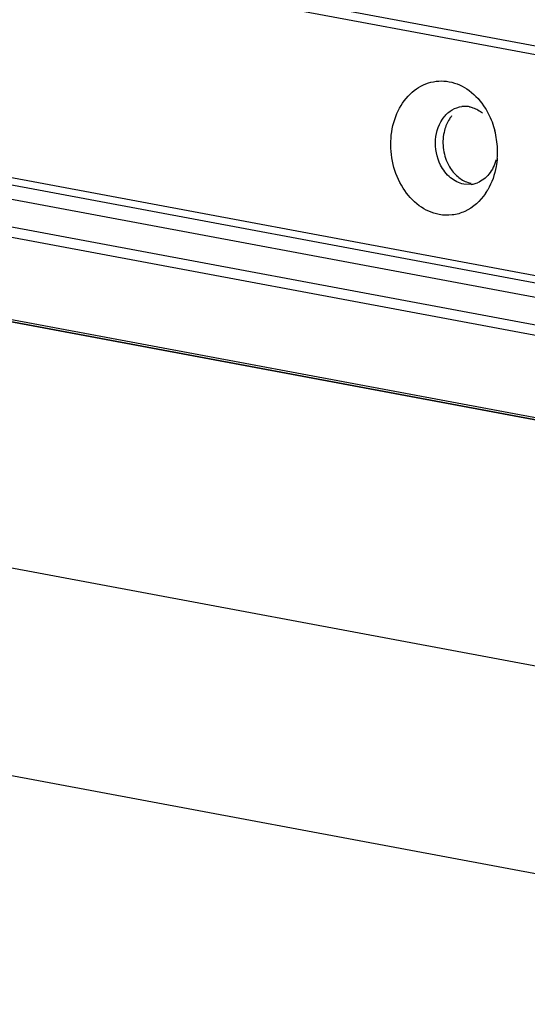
# Model space of a CAD drawing. Header units: millimetres. Extents: x 19192 to 20904, y 1507 to 2734.
# Tile 25 of 80: x 19800 to 19821, y 1627 to 1667. Entities that reach past the tile are written whole.
import ezdxf

# ---------------------------------------------------------------- set-up
doc = ezdxf.new("R2010")
doc.units = ezdxf.units.MM
doc.layers.add('02___PRT_ALL_AXES', color=7, linetype='Continuous')

msp = doc.modelspace()

# ---------------------------------------------------------------- linework, layer by layer
at = {"color": 7, "linetype": 'Continuous'}
for p, q in [((20024.58, 1618.28), (19194.439, 1773.526)), ((20024.249, 1617.752), (19194.108, 1772.998)), ((20025.196, 1616.457), (19192.996, 1772.088)), ((19193.209, 1771.633), (20025.409, 1616.002)), ((20066.845, 1604.783), (19284.294, 1751.135)), ((20066.848, 1604.79), (19284.328, 1751.136)), ((19284.539, 1751.202), (20066.879, 1604.889)), ((20063.704, 1595.328), (19262.454, 1745.177)), ((20060.429, 1587.455), (19256.094, 1737.881)), ((19612.31, 1705.071), (20025.134, 1627.868)), ((20023.915, 1627.724), (19611.091, 1704.927)), ((19610.429, 1696.049), (20023.253, 1618.846)), ((19818.275, 1660.405), (19817.969, 1660.416))]:
    msp.add_line(p, q, dxfattribs=at)
for centre, radius, start, end in [((19818.018, 1662.574), 1.016, 88.6353, 96.7325), ((19818.018, 1662.574), 1.016, 79.4147, 88.623), ((19815.954, 1661.751), 3.396, 12.8888, 14.3169), ((19815.864, 1661.732), 3.488, 0.6741, 12.8577), ((19815.971, 1661.731), 3.381, 355.7456, 359.1583), ((19815.91, 1661.733), 3.442, 359.1518, 0.6723), ((19818.155, 1661.415), 1.016, 276.7458, 286.4214), ((19818.155, 1661.413), 1.014, 286.4323, 291.5745), ((19816.758, 1661.467), 2.544, 325.8568, 329.7376)]:
    msp.add_arc(centre, radius, start, end, dxfattribs=at)
for points, knots in [([(19816.97, 1659.174), (19816.678, 1659.228), (19816.09, 1659.501), (19815.432, 1660.246), (19815.034, 1661.218), (19814.946, 1662.283), (19815.179, 1663.297), (19815.713, 1664.119), (19816.494, 1664.616), (19817.097, 1664.651), (19817.375, 1664.599)], [0, 0, 0, 0, 0.115735, 0.242473, 0.378624, 0.517794, 0.652217, 0.776321, 0.890019, 1, 1, 1, 1]), ([(19817.375, 1664.599), (19817.667, 1664.544), (19818.254, 1664.272), (19818.676, 1663.793), (19818.85, 1663.517)], [0, 0, 0, 0, 0.477312, 1, 1, 1, 1]), ([(19817.172, 1663.163), (19817.264, 1663.277), (19817.482, 1663.472), (19817.761, 1663.567), (19817.899, 1663.583)], [0, 0, 0, 0, 0.513303, 1, 1, 1, 1]), ([(19818.204, 1663.573), (19818.252, 1663.564), (19818.445, 1663.513), (19818.624, 1663.41), (19818.741, 1663.314)], [0, 0, 0, 0, 0.241297, 1, 1, 1, 1]), ([(19818.85, 1663.517), (19818.894, 1663.448), (19819.062, 1663.155), (19819.182, 1662.836), (19819.245, 1662.59)], [0, 0, 0, 0, 0.245462, 1, 1, 1, 1]), ([(19817.026, 1661.195), (19816.868, 1661.509), (19816.729, 1662.214), (19816.964, 1662.905), (19817.172, 1663.163)], [0, 0, 0, 0, 0.514489, 1, 1, 1, 1]), ([(19819.292, 1661.413), (19819.236, 1661.202), (19819.055, 1660.813), (19818.712, 1660.542), (19818.528, 1660.47)], [0, 0, 0, 0, 0.525788, 1, 1, 1, 1]), ([(19819.343, 1661.48), (19819.334, 1661.364), (19819.277, 1660.915), (19819.124, 1660.475), (19818.955, 1660.185)], [0, 0, 0, 0, 0.258648, 1, 1, 1, 1]), ([(19817.969, 1660.416), (19817.774, 1660.453), (19817.382, 1660.652), (19817.125, 1660.999), (19817.026, 1661.195)], [0, 0, 0, 0, 0.474188, 1, 1, 1, 1]), ([(19818.863, 1660.04), (19818.653, 1659.73), (19818.218, 1659.331), (19817.507, 1659.129), (19817.144, 1659.141), (19816.97, 1659.174)], [0, 0, 0, 0, 0.512849, 0.75682, 1, 1, 1, 1])]:
    msp.add_open_spline(points, degree=3, knots=knots, dxfattribs=at)
at = {"layer": '02___PRT_ALL_AXES', "color": 7, "linetype": 'Continuous'}
for points, knots in [([(19817.477, 1663.199), (19817.444, 1663.158), (19817.316, 1662.979), (19817.229, 1662.773), (19817.186, 1662.612)], [0, 0, 0, 0, 0.241361, 1, 1, 1, 1]), ([(19817.186, 1662.612), (19817.126, 1662.385), (19817.093, 1661.904), (19817.225, 1661.441), (19817.331, 1661.231)], [0, 0, 0, 0, 0.499281, 1, 1, 1, 1]), ([(19817.331, 1661.231), (19817.409, 1661.075), (19817.604, 1660.794), (19817.884, 1660.593), (19818.032, 1660.528)], [0, 0, 0, 0, 0.519485, 1, 1, 1, 1])]:
    msp.add_open_spline(points, degree=3, knots=knots, dxfattribs=at)
msp.add_open_spline([(19818.032, 1660.528), (19818.109, 1660.494), (19818.191, 1660.468), (19818.274, 1660.452)], degree=3, dxfattribs=at)

doc.saveas('drawing.dxf')
